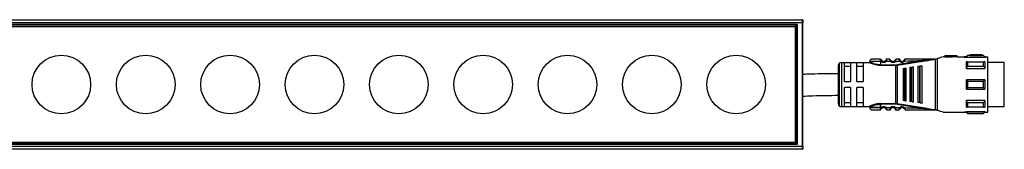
# Model space of a CAD drawing. Header units: millimetres. Extents: x -498 to 2211, y 417 to 918.
# Tile 17 of 24: x 450 to 769, y 876 to 918. Entities that reach past the tile are written whole.
import ezdxf

# ---------------------------------------------------------------- set-up
doc = ezdxf.new("R2010")
doc.units = ezdxf.units.MM

# ---------------------------------------------------------------- blocks, each defined once
blk = doc.blocks.new('Drawing View1')
at = {"color": 7, "linetype": 'Continuous', "lineweight": 25}
for p, q in [((-668.18, 20.97), (331.42, 20.97)), ((331.42, 19.97), (-668.18, 19.97)), ((329.57, 19.17), (-666.33, 19.17)), ((329.77, 19.37), (-663.38, 19.37)), ((329.12, 18.72), (329.57, 19.17)), ((329.57, 19.17), (329.77, 19.37)), ((329.57, 19.17), (329.57, -19.23)), ((329.77, 19.37), (329.77, -19.43)), ((331.42, 20.97), (331.42, 19.97)), ((331.42, 19.97), (331.42, -20.03)), ((331.42, 19.97), (331.62, 19.97)), ((331.62, 20.77), (331.62, 19.97)), ((331.62, -20.03), (331.62, 19.97)), ((-665.88, 18.72), (329.12, 18.72)), ((329.12, 18.72), (329.12, -18.78)), ((389.72, 9.57), (385.72, 9.57)), ((385.72, 9.57), (385.72, 9.56)), ((389.72, 9.37), (389.72, 9.57)), ((343.41, 6.83), (343.41, -6.88)), ((344.12, 7.12), (344.12, -7.18)), ((344.12, 7.12), (353.12, 7.12)), ((347.12, 7.05), (345.12, 7.05)), ((345.12, 0.97), (345.12, 7.05)), ((347.12, 7.05), (347.12, 0.97)), ((349.12, 0.97), (349.12, 7.05)), ((351.12, 7.05), (349.12, 7.05)), ((351.12, 7.05), (351.12, 0.97)), ((356.82, 8.19), (356.81, 8.22)), ((357.14, 7.43), (356.82, 7.42)), ((356.82, 7.42), (356.82, 6.33)), ((358.5, 7.43), (358.31, 7.66)), ((360.11, 7.45), (358.5, 7.43)), ((359.81, 8.23), (358.82, 8.22)), ((360.3, 7.65), (360.31, 7.67)), ((361.55, 7.47), (361.34, 7.69)), ((362.21, 6.19), (371.88, 7.75)), ((363.1, 8.01), (363.11, 7.98)), ((363.27, 7.71), (363.25, 7.7)), ((364.54, 7.99), (364.55, 7.99)), ((374.11, 8.22), (374.26, 8.22)), ((374.57, -8.28), (374.57, 8.23)), ((374.62, 8.23), (375.14, 8.37)), ((375.14, 8.37), (375.14, -8.42)), ((377.39, 8.97), (377.12, 8.97)), ((377.12, 8.97), (377.12, 8.9)), ((377.62, 8.97), (377.39, 8.97)), ((381.62, 9.27), (377.62, 9.27)), ((377.62, 9.27), (377.62, 9.24)), ((380.12, 9.24), (377.62, 9.24)), ((377.62, 8.94), (377.62, 9.24)), ((377.62, 8.94), (380.12, 8.94)), ((381.62, 9.27), (380.12, 9.16)), ((380.12, 9.24), (380.12, 9.16)), ((380.12, 8.86), (380.12, 9.16)), ((381.62, 8.97), (380.12, 8.86)), ((381.62, 8.97), (381.62, 9.27)), ((381.62, 8.97), (383.91, 8.97)), ((384.62, 8.97), (383.91, 8.97)), ((383.91, 8.97), (383.91, 8.82)), ((383.91, 8.82), (390.82, 8.82)), ((385.02, 9.37), (384.62, 8.97)), ((384.62, 8.85), (384.62, 8.97)), ((384.62, 8.85), (390.62, 8.85)), ((385.72, 9.37), (385.02, 9.37)), ((390.22, 9.32), (385.02, 9.32)), ((385.02, 7.33), (390.22, 7.33)), ((388.12, 9.56), (385.72, 9.56)), ((385.72, 9.36), (385.72, 9.56)), ((385.72, 9.36), (388.12, 9.36)), ((388.12, 9.56), (388.12, 9.52)), ((388.12, 9.32), (388.12, 9.52)), ((390.22, 9.37), (389.72, 9.37)), ((390.62, 8.97), (390.22, 9.37)), ((390.22, 9.32), (390.22, 9.37)), ((390.82, 8.97), (390.62, 8.97)), ((390.62, 8.97), (390.62, 8.85)), ((390.62, 7.31), (390.62, 5.19)), ((390.82, 8.97), (390.82, 8.82)), ((390.82, 8.97), (391.62, 8.97)), ((391.62, -9.03), (391.62, 8.97)), ((396.92, 7.1), (391.62, 7.1)), ((396.92, -7.15), (396.92, 7.1)), ((343.12, 6.12), (343.12, -6.18)), ((345.12, 5.89), (347.12, 5.89)), ((349.12, 5.89), (351.12, 5.89)), ((361.79, 6.33), (361.79, 6.15)), ((361.79, -6.2), (361.79, 6.15)), ((362.18, 6.36), (362.21, 6.19)), ((362.21, 6.19), (362.21, -6.24)), ((364.12, 5.16), (364.12, -5.21)), ((364.46, 5.2), (364.66, 5.23)), ((364.46, 5.2), (364.46, -5.25)), ((365.12, -5.34), (365.12, 5.29)), ((366.32, 5.45), (366.32, -5.5)), ((366.75, 5.5), (366.95, 5.53)), ((366.75, 5.5), (366.75, -5.55)), ((367.52, -5.66), (367.52, 5.6)), ((368.92, 5.79), (368.92, -5.84)), ((369.43, 5.86), (369.43, -5.91)), ((369.72, 5.9), (369.63, 5.88)), ((369.63, -5.93), (369.63, 5.88)), ((370.32, -6.03), (370.32, 5.97)), ((384.62, 5.19), (390.62, 5.19)), ((390.22, 5.85), (385.02, 5.85)), ((345.12, 0.97), (347.12, 0.97)), ((349.12, 0.97), (351.12, 0.97)), ((384.62, -1.53), (384.62, 1.47)), ((390.62, 1.47), (384.62, 1.47)), ((385.02, 1.03), (390.22, 1.03)), ((347.12, -1.03), (345.12, -1.03)), ((345.12, -7.1), (345.12, -1.03)), ((347.12, -1.03), (347.12, -7.1)), ((351.12, -1.03), (349.12, -1.03)), ((349.12, -7.1), (349.12, -1.03)), ((351.12, -1.03), (351.12, -7.1)), ((384.62, -1.53), (390.62, -1.53)), ((390.22, -1.08), (385.02, -1.08)), ((347.12, -5.94), (345.12, -5.94)), ((351.12, -5.94), (349.12, -5.94)), ((356.82, -6.2), (361.79, -6.2)), ((356.82, -6.38), (356.82, -7.48)), ((361.79, -6.38), (356.82, -6.38)), ((356.82, -7.48), (356.82, -6.38)), ((361.79, -6.38), (361.79, -6.2)), ((362.18, -6.41), (362.21, -6.24)), ((371.88, -7.8), (362.21, -6.24)), ((364.66, -5.28), (364.46, -5.25)), ((366.95, -5.58), (366.75, -5.55)), ((369.63, -5.93), (369.43, -5.91)), ((369.63, -5.93), (369.72, -5.95)), ((390.62, -5.24), (384.62, -5.24)), ((385.02, -5.9), (390.22, -5.9)), ((390.62, -5.24), (390.62, -7.36)), ((344.12, -7.18), (353.12, -7.18)), ((345.12, -7.1), (347.12, -7.1)), ((349.12, -7.1), (351.12, -7.1)), ((356.81, -8.28), (356.82, -8.25)), ((356.82, -8.26), (356.81, -8.28)), ((356.82, -7.48), (357.14, -7.48)), ((356.82, -8.25), (356.82, -8.26)), ((357.14, -7.48), (357.33, -7.7)), ((358.5, -7.48), (360.11, -7.5)), ((358.82, -8.27), (359.81, -8.28)), ((360.11, -7.5), (360.31, -7.72)), ((361.36, -7.72), (361.34, -7.74)), ((363.05, -7.56), (363.27, -7.76)), ((364.41, -7.79), (364.4, -7.8)), ((374.34, -8.28), (374.11, -8.28)), ((374.34, -8.28), (374.57, -8.28)), ((377.12, -8.95), (377.12, -9.03)), ((377.12, -9.03), (377.39, -9.03)), ((377.39, -9.03), (383.91, -9.03)), ((383.91, -8.87), (390.82, -8.87)), ((383.91, -8.87), (383.91, -9.03)), ((383.91, -9.03), (384.62, -9.03)), ((390.62, -8.9), (384.62, -8.9)), ((384.62, -9.03), (385.02, -9.43)), ((390.22, -7.38), (385.02, -7.38)), ((385.02, -9.37), (390.22, -9.37)), ((385.02, -9.37), (385.02, -9.43)), ((385.02, -9.43), (390.22, -9.43)), ((390.22, -9.43), (390.62, -9.03)), ((390.62, -8.9), (390.62, -9.03)), ((390.62, -9.03), (390.82, -9.03)), ((390.82, -8.87), (390.82, -9.03)), ((390.82, -9.03), (391.62, -9.03)), ((391.62, -7.15), (396.92, -7.15)), ((329.12, -18.78), (-665.88, -18.78)), ((329.12, -18.78), (329.57, -19.23)), ((-668.18, -20.03), (331.42, -20.03)), ((331.42, -21.03), (-668.18, -21.03)), ((329.57, -19.23), (-666.33, -19.23)), ((326.62, -19.43), (-663.38, -19.43)), ((329.77, -19.43), (326.62, -19.43)), ((329.57, -19.23), (329.77, -19.43)), ((331.62, -20.03), (331.42, -20.03)), ((331.42, -20.03), (331.42, -21.03)), ((331.62, -20.03), (331.62, -20.83))]:
    blk.add_line(p, q, dxfattribs=at)
at = {"color": 7, "linetype": 'Continuous', "lineweight": 25, "flags": 128}
for points in [[(356.82, 7.42), (355.62, 7.42), (354.57, 7.42), (353.79, 7.42), (353.37, 7.42), (353.32, 7.42)], [(384.62, 5.19), (384.62, 5.49), (384.62, 5.78), (384.62, 6.07), (384.62, 6.34), (384.62, 6.6), (384.62, 6.85), (384.62, 7.09), (384.62, 7.31)], [(385.02, 7.33), (385.02, 7.16), (385.02, 6.99), (385.02, 6.81), (385.02, 6.63), (385.02, 6.44), (385.02, 6.25), (385.02, 6.05), (385.02, 5.85)], [(390.22, 5.85), (390.22, 6.05), (390.22, 6.25), (390.22, 6.44), (390.22, 6.63), (390.22, 6.81), (390.22, 6.99), (390.22, 7.16), (390.22, 7.33)], [(356.82, 6.33), (359.6, 6.33), (361.79, 6.33)], [(361.79, 6.15), (359, 6.15), (356.82, 6.15)], [(364.66, -5.28), (364.66, -4.11), (364.66, -2.82), (364.66, -1.44), (364.66, -0.03), (364.66, 1.39), (364.66, 2.77), (364.66, 4.06), (364.66, 5.23)], [(366.95, -5.58), (366.95, -4.35), (366.95, -2.98), (366.95, -1.53), (366.95, -0.03), (366.95, 1.48), (366.95, 2.93), (366.95, 4.3), (366.95, 5.53)], [(369.43, 5.86), (369.54, 5.87), (369.63, 5.88)], [(385.02, 1.03), (385.02, 0.77), (385.02, 0.5), (385.02, 0.24), (385.02, -0.03), (385.02, -0.29), (385.02, -0.55), (385.02, -0.82), (385.02, -1.08)], [(390.22, -1.08), (390.22, -0.82), (390.22, -0.55), (390.22, -0.29), (390.22, -0.03), (390.22, 0.24), (390.22, 0.5), (390.22, 0.77), (390.22, 1.03)], [(390.62, 1.47), (390.62, 1.1), (390.62, 0.73), (390.62, 0.35), (390.62, -0.03), (390.62, -0.4), (390.62, -0.78), (390.62, -1.15), (390.62, -1.53)], [(384.62, -7.36), (384.62, -7.14), (384.62, -6.9), (384.62, -6.65), (384.62, -6.39), (384.62, -6.12), (384.62, -5.83), (384.62, -5.54), (384.62, -5.24)], [(385.02, -5.9), (385.02, -6.1), (385.02, -6.3), (385.02, -6.49), (385.02, -6.68), (385.02, -6.86), (385.02, -7.04), (385.02, -7.21), (385.02, -7.38)], [(390.22, -7.38), (390.22, -7.21), (390.22, -7.04), (390.22, -6.86), (390.22, -6.68), (390.22, -6.49), (390.22, -6.3), (390.22, -6.1), (390.22, -5.9)], [(356.82, -7.48), (355.62, -7.48), (354.57, -7.48), (353.79, -7.48), (353.37, -7.48), (353.32, -7.48)], [(353.32, -7.48), (353.37, -7.48), (353.79, -7.48), (354.57, -7.48), (355.62, -7.48), (356.82, -7.48)], [(384.62, -9.03), (384.62, -9.02), (384.62, -8.99), (384.62, -8.95), (384.62, -8.9)], [(390.22, -9.43), (390.22, -9.42), (390.22, -9.41), (390.22, -9.39), (390.22, -9.37)]]:
    blk.add_lwpolyline(points, dxfattribs=at)
at = {"color": 7, "linetype": 'Continuous', "lineweight": 25}
for centre in [(91.32, -0.03), (118.66, -0.03), (145.99, -0.03), (173.33, -0.03), (200.67, -0.03), (228.01, -0.03), (255.34, -0.03), (282.68, -0.03), (310.02, -0.03)]:
    blk.add_circle(centre, 9.5, dxfattribs=at)
for centre, radius, start, end in [((331.42, 20.77), 0.2, 0, 90), ((344.12, 6.12), 1, 135, 180), ((344.12, 6.12), 1, 90, 135), ((354.12, 7.42), 0.8, 89.9996, 179.9996), ((357.82, 8.22), 1.05, 229.6056, 310.9276), ((357.82, 8.22), 0.75, 229.5943, 310.9271), ((360.82, 8.22), 1.05, 227.6547, 314.3613), ((360.82, 8.22), 0.75, 227.6552, 314.363), ((363.82, 8.22), 1.05, 222.8628, 320.6918), ((363.82, 8.22), 0.75, 222.8664, 320.7053), ((528.11, 9.37), 143.1, 179.9966, 180.0205), ((361.78, 8.75), 2.43, 270.0069, 279.4584), ((344.12, -6.18), 1, 180, 225), ((361.78, -8.8), 2.43, 80.5507, 89.9914), ((344.12, -6.18), 1, 225, 270), ((354.12, -7.48), 0.8, 180.0004, 270.0004), ((357.82, -8.28), 1.05, 49.0728, 130.4057), ((357.82, -8.28), 0.75, 49.073, 130.406), ((360.82, -8.28), 1.05, 45.6394, 132.3452), ((360.82, -8.28), 0.75, 45.6377, 132.3451), ((363.82, -8.28), 1.05, 39.3085, 137.1337), ((363.82, -8.28), 0.75, 39.2951, 137.1337), ((331.42, -20.83), 0.2, 270, 0)]:
    blk.add_arc(centre, radius, start, end, dxfattribs=at)
for points, knots in [([(388.12, 9.52), (388.42, 9.54), (388.95, 9.57), (389.48, 9.57), (389.72, 9.57)], [0, 0, 0, 0, 0.559988, 1, 1, 1, 1]), ([(353.32, 7.33), (353.31, 7.3), (353.31, 7.26), (353.28, 7.21), (353.26, 7.18), (353.22, 7.15), (353.18, 7.13), (353.14, 7.13), (353.11, 7.12)], [0, 0, 0, 0, 0.239884, 0.369299, 0.501423, 0.633336, 0.76215, 1, 1, 1, 1]), ([(355.84, 6.23), (355.75, 6.25), (355.4, 6.29), (354.84, 6.44), (354.23, 6.64), (353.73, 6.84), (353.37, 7), (353.15, 7.11), (353.13, 7.12), (353.12, 7.12)], [0, 0, 0, 0, 0.061712, 0.224517, 0.390466, 0.551912, 0.714132, 0.865423, 1, 1, 1, 1]), ([(356.82, 6.33), (356.59, 6.33), (356.13, 6.35), (355.38, 6.49), (354.79, 6.67), (354.11, 6.93), (353.64, 7.16), (353.36, 7.3), (353.33, 7.32), (353.32, 7.32)], [0, 0, 0, 0, 0.119652, 0.249058, 0.420348, 0.499129, 0.748943, 0.878056, 1, 1, 1, 1]), ([(356.81, 8.22), (356.46, 8.22), (355.75, 8.22), (354.86, 8.22), (354.24, 8.22), (354.16, 8.22), (354.12, 8.22)], [0, 0, 0, 0, 0.249999, 0.499999, 0.749999, 1, 1, 1, 1]), ([(356.81, 8.22), (356.84, 8.22), (356.9, 8.22), (356.94, 8.19), (356.96, 8.18)], [0, 0, 0, 0, 0.606991, 1, 1, 1, 1]), ([(356.82, 8.19), (356.82, 8.16), (356.84, 8.1), (356.89, 7.91), (356.98, 7.67), (357.08, 7.51), (357.14, 7.43)], [0, 0, 0, 0, 0.2399615, 0.482804, 0.7352651, 1, 1, 1, 1]), ([(357.14, 7.43), (357.16, 7.46), (357.21, 7.52), (357.28, 7.59), (357.32, 7.64), (357.33, 7.65), (357.33, 7.65)], [0, 0, 0, 0, 0.25, 0.5, 0.75, 1, 1, 1, 1]), ([(357.33, 7.65), (357.31, 7.67), (357.28, 7.7), (357.23, 7.76), (357.19, 7.82), (357.16, 7.86), (357.15, 7.88), (357.15, 7.88)], [0, 0, 0, 0, 0.21472, 0.437653, 0.684916, 0.935195, 1, 1, 1, 1]), ([(358.48, 7.88), (358.48, 7.88), (358.48, 7.87), (358.45, 7.82), (358.41, 7.77), (358.37, 7.71), (358.33, 7.68), (358.31, 7.66)], [0, 0, 0, 0, 0.052646, 0.297014, 0.530096, 0.761235, 1, 1, 1, 1]), ([(358.82, 8.22), (358.82, 8.22), (358.82, 8.21), (358.8, 8.15), (358.78, 8.05), (358.73, 7.9), (358.66, 7.69), (358.55, 7.51), (358.5, 7.43)], [0, 0, 0, 0, 0.145861, 0.284683, 0.416939, 0.543177, 0.7791, 1, 1, 1, 1]), ([(358.82, 8.22), (358.79, 8.22), (358.74, 8.22), (358.69, 8.19), (358.67, 8.18)], [0, 0, 0, 0, 0.608621, 1, 1, 1, 1]), ([(359.86, 8.01), (359.85, 8.07), (359.82, 8.16), (359.81, 8.22), (359.81, 8.22), (359.81, 8.23)], [0, 0, 0, 0, 0.451321, 0.721662, 1, 1, 1, 1]), ([(359.81, 8.23), (359.81, 8.22), (359.81, 8.22), (359.83, 8.15), (359.84, 8.08), (359.86, 8.03), (359.87, 8.01)], [0, 0, 0, 0, 0.2994, 0.587029, 0.863883, 1, 1, 1, 1]), ([(360.3, 7.65), (360.25, 7.68), (360.18, 7.73), (360.07, 7.81), (359.99, 7.88), (359.92, 7.95), (359.88, 7.99), (359.86, 8.01)], [0, 0, 0, 0, 0.300878, 0.470039, 0.652797, 0.847683, 1, 1, 1, 1]), ([(360.11, 7.45), (360.06, 7.54), (359.97, 7.68), (359.9, 7.86), (359.87, 7.97), (359.86, 8), (359.86, 8.01)], [0, 0, 0, 0, 0.46842, 0.704336, 0.943532, 1, 1, 1, 1]), ([(360.3, 7.65), (360.25, 7.68), (360.18, 7.73), (360.07, 7.81), (359.99, 7.88), (359.92, 7.95), (359.88, 7.99), (359.87, 8.01)], [0, 0, 0, 0, 0.304954, 0.476426, 0.661712, 0.859327, 1, 1, 1, 1]), ([(360.11, 7.45), (360.14, 7.48), (360.19, 7.54), (360.25, 7.61), (360.29, 7.65), (360.3, 7.65), (360.3, 7.65)], [0, 0, 0, 0, 0.330327, 0.660655, 0.990982, 1, 1, 1, 1]), ([(361.77, 8.02), (361.76, 8), (361.72, 7.96), (361.65, 7.89), (361.57, 7.82), (361.47, 7.74), (361.4, 7.7), (361.35, 7.67)], [0, 0, 0, 0, 0.151422, 0.346555, 0.529528, 0.69879, 1, 1, 1, 1]), ([(361.77, 8.02), (361.77, 8.01), (361.76, 7.98), (361.73, 7.88), (361.67, 7.7), (361.6, 7.57), (361.55, 7.47)], [0, 0, 0, 0, 0.0510284, 0.29324, 0.5333, 1, 1, 1, 1]), ([(361.55, 7.47), (361.83, 7.48), (362.33, 7.49), (362.83, 7.5), (363.05, 7.51)], [0, 0, 0, 0, 0.560006, 1, 1, 1, 1]), ([(361.82, 8.22), (361.82, 8.22), (361.82, 8.21), (361.81, 8.16), (361.79, 8.07), (361.77, 8.02)], [0, 0, 0, 0, 0.285763, 0.563157, 1, 1, 1, 1]), ([(362.81, 8.22), (362.63, 8.22), (362.3, 8.22), (361.97, 8.22), (361.82, 8.22)], [0, 0, 0, 0, 0.559996, 1, 1, 1, 1]), ([(371.85, 7.93), (370.04, 7.64), (366.82, 7.12), (363.6, 6.59), (362.18, 6.36)], [0, 0, 0, 0, 0.560137, 1, 1, 1, 1]), ([(363.05, 7.51), (363, 7.6), (362.94, 7.73), (362.89, 7.9), (362.84, 8.04), (362.82, 8.16), (362.81, 8.22), (362.81, 8.22), (362.81, 8.22)], [0, 0, 0, 0, 0.247334, 0.375347, 0.504126, 0.744161, 0.871848, 1, 1, 1, 1]), ([(362.96, 8.14), (362.94, 8.15), (362.91, 8.16), (362.86, 8.17), (362.83, 8.17), (362.82, 8.17)], [0, 0, 0, 0, 0.424052, 0.839119, 1, 1, 1, 1]), ([(363.05, 8.11), (363.03, 8.12), (363.01, 8.15), (362.96, 8.15), (362.91, 8.11), (362.89, 8.04), (362.88, 8.01)], [0, 0, 0, 0, 0.22392, 0.467886, 0.727976, 1, 1, 1, 1]), ([(363.04, 8.11), (363.05, 8.11), (363.08, 8.08), (363.09, 8.04), (363.1, 8.01)], [0, 0, 0, 0, 0.156082, 1, 1, 1, 1]), ([(363.25, 7.7), (363.25, 7.7), (363.25, 7.69), (363.2, 7.66), (363.13, 7.59), (363.08, 7.54), (363.05, 7.51)], [0, 0, 0, 0, 0.015986, 0.343991, 0.671995, 1, 1, 1, 1]), ([(363.08, 7.83), (363.07, 7.86), (363.07, 7.93), (363.08, 7.98), (363.09, 7.99), (363.09, 7.99)], [0, 0, 0, 0, 0.372925, 0.726855, 1, 1, 1, 1]), ([(363.25, 7.7), (363.24, 7.72), (363.2, 7.76), (363.15, 7.84), (363.11, 7.91), (363.09, 7.96), (363.08, 7.98)], [0, 0, 0, 0, 0.2376446, 0.4819358, 0.7355947, 1, 1, 1, 1]), ([(364.54, 8.01), (364.53, 8.01), (364.53, 8), (364.51, 7.93), (364.46, 7.84), (364.42, 7.78), (364.4, 7.75)], [0, 0, 0, 0, 0.306116, 0.590246, 0.796606, 1, 1, 1, 1]), ([(364.63, 7.56), (364.6, 7.58), (364.54, 7.63), (364.46, 7.7), (364.41, 7.74), (364.4, 7.75), (364.4, 7.75)], [0, 0, 0, 0, 0.25, 0.5, 0.75, 1, 1, 1, 1]), ([(364.56, 7.99), (364.55, 7.97), (364.53, 7.93), (364.5, 7.86), (364.46, 7.8), (364.43, 7.75), (364.41, 7.73)], [0, 0, 0, 0, 0.264087, 0.517648, 0.762071, 1, 1, 1, 1]), ([(364.54, 8.01), (364.55, 8.04), (364.56, 8.08), (364.59, 8.11), (364.59, 8.11)], [0, 0, 0, 0, 0.835339, 1, 1, 1, 1]), ([(364.54, 8), (364.55, 8), (364.56, 7.99), (364.57, 7.94), (364.57, 7.89), (364.57, 7.86)], [0, 0, 0, 0, 0.220453, 0.599391, 1, 1, 1, 1]), ([(364.75, 8.03), (364.74, 8.06), (364.72, 8.12), (364.68, 8.15), (364.63, 8.15), (364.6, 8.12), (364.59, 8.11)], [0, 0, 0, 0, 0.273158, 0.534082, 0.777822, 1, 1, 1, 1]), ([(364.63, 7.56), (364.66, 7.64), (364.71, 7.77), (364.76, 7.93), (364.78, 8.05), (364.81, 8.14), (364.82, 8.21), (364.82, 8.22), (364.82, 8.22)], [0, 0, 0, 0, 0.2548084, 0.3825468, 0.5087663, 0.6919106, 0.8306334, 1, 1, 1, 1]), ([(364.63, 7.56), (365.98, 7.61), (368.39, 7.71), (370.79, 7.86), (371.85, 7.93)], [0, 0, 0, 0, 0.560034, 1, 1, 1, 1]), ([(364.81, 8.17), (364.8, 8.17), (364.78, 8.17), (364.73, 8.17), (364.69, 8.15), (364.67, 8.15)], [0, 0, 0, 0, 0.143976, 0.567382, 1, 1, 1, 1]), ([(374.11, 8.22), (372.38, 8.22), (369.28, 8.22), (366.19, 8.22), (364.82, 8.22)], [0, 0, 0, 0, 0.559906, 1, 1, 1, 1]), ([(374.28, 8.21), (373.88, 8.16), (373.07, 8.07), (372.26, 7.97), (371.85, 7.93)], [0, 0, 0, 0, 0.49694, 1, 1, 1, 1]), ([(371.85, 7.93), (371.85, 7.92), (371.85, 7.91), (371.86, 7.88), (371.86, 7.85), (371.87, 7.81), (371.87, 7.77), (371.87, 7.75), (371.88, 7.75)], [0, 0, 0, 0, 0.049755, 0.133456, 0.408467, 0.532389, 0.771005, 1, 1, 1, 1]), ([(371.88, 7.75), (372.37, 7.82), (373.1, 7.94), (373.86, 8.08), (374.18, 8.15), (374.28, 8.18), (374.33, 8.2), (374.34, 8.21), (374.34, 8.22), (374.34, 8.22), (374.34, 8.22), (374.34, 8.22)], [0, 0, 0, 0, 0.5806363, 0.8658055, 0.9061991, 0.9694413, 0.9816748, 0.9866619, 0.9911675, 0.9954991, 1, 1, 1, 1]), ([(374.32, 8.22), (374.32, 8.22), (374.31, 8.22), (374.31, 8.22), (374.29, 8.22), (374.27, 8.22), (374.26, 8.22)], [0, 0, 0, 0, 0.068493, 0.149045, 0.357724, 1, 1, 1, 1]), ([(374.34, 8.22), (374.33, 8.22), (374.31, 8.22), (374.29, 8.22), (374.27, 8.22), (374.26, 8.22), (374.26, 8.22), (374.26, 8.22), (374.26, 8.22), (374.26, 8.22), (374.26, 8.22)], [0, 0, 0, 0, 0.219058, 0.584738, 0.867155, 0.887733, 0.906757, 0.926, 0.947181, 1, 1, 1, 1]), ([(374.28, 8.21), (374.29, 8.21), (374.3, 8.21), (374.31, 8.21), (374.31, 8.21), (374.32, 8.21), (374.32, 8.22), (374.32, 8.22), (374.32, 8.22), (374.32, 8.22)], [0, 0, 0, 0, 0.571754, 0.690168, 0.803366, 0.861897, 0.911571, 0.955977, 1, 1, 1, 1]), ([(374.34, 8.22), (374.38, 8.22), (374.45, 8.22), (374.52, 8.22), (374.55, 8.22)], [0, 0, 0, 0, 0.559552, 1, 1, 1, 1]), ([(374.57, 8.23), (374.57, 8.23), (374.56, 8.22), (374.55, 8.22), (374.55, 8.22)], [0, 0, 0, 0, 0.5557215, 1, 1, 1, 1]), ([(374.57, 8.23), (374.58, 8.23), (374.6, 8.23), (374.61, 8.23), (374.62, 8.23)], [0, 0, 0, 0, 0.500602, 1, 1, 1, 1]), ([(377.12, 8.9), (376.86, 8.83), (376.33, 8.69), (375.54, 8.48), (375.14, 8.37)], [0, 0, 0, 0, 0.496428, 1, 1, 1, 1]), ([(384.62, 8.85), (384.69, 8.94), (384.82, 9.09), (384.96, 9.25), (385.02, 9.32)], [0, 0, 0, 0, 0.553792, 1, 1, 1, 1]), ([(385.02, 7.33), (384.94, 7.32), (384.8, 7.32), (384.67, 7.31), (384.62, 7.31)], [0, 0, 0, 0, 0.566189, 1, 1, 1, 1]), ([(388.12, 9.32), (388.42, 9.34), (388.95, 9.37), (389.48, 9.37), (389.72, 9.37)], [0, 0, 0, 0, 0.559988, 1, 1, 1, 1]), ([(390.22, 9.32), (390.29, 9.23), (390.43, 9.07), (390.56, 8.92), (390.62, 8.85)], [0, 0, 0, 0, 0.566189, 1, 1, 1, 1]), ([(390.62, 7.31), (390.54, 7.31), (390.41, 7.32), (390.28, 7.32), (390.22, 7.33)], [0, 0, 0, 0, 0.553792, 1, 1, 1, 1]), ([(343.12, 3.47), (341.31, 3.46), (338.02, 3.44), (334.17, 3.33), (332.13, 3.24), (331.57, 3.22)], [0, 0, 0, 0, 0.469926, 0.854366, 1, 1, 1, 1]), ([(356.82, 6.15), (356.62, 6.15), (356.29, 6.16), (355.97, 6.21), (355.84, 6.23)], [0, 0, 0, 0, 0.586821, 1, 1, 1, 1]), ([(361.79, 6.15), (361.83, 6.15), (361.9, 6.15), (361.97, 6.16), (362, 6.16)], [0, 0, 0, 0, 0.559726, 1, 1, 1, 1]), ([(362.21, 6.19), (362.17, 6.18), (362.1, 6.17), (362.03, 6.16), (362, 6.16)], [0, 0, 0, 0, 0.5599328, 1, 1, 1, 1]), ([(364.12, 5.16), (364.12, 5.16), (364.13, 5.16), (364.22, 5.17), (364.31, 5.18), (364.4, 5.19), (364.44, 5.2), (364.46, 5.2)], [0, 0, 0, 0, 0.3239212, 0.5873998, 0.803788, 0.9012293, 1, 1, 1, 1]), ([(364.72, 5.23), (364.71, 5.23), (364.69, 5.23), (364.67, 5.23), (364.66, 5.23)], [0, 0, 0, 0, 0.559946, 1, 1, 1, 1]), ([(364.72, 5.23), (364.76, 5.24), (364.86, 5.25), (364.99, 5.27), (365.1, 5.28), (365.11, 5.29), (365.12, 5.29)], [0, 0, 0, 0, 0.1849, 0.408712, 0.685985, 1, 1, 1, 1]), ([(366.75, 5.5), (366.72, 5.5), (366.67, 5.49), (366.56, 5.48), (366.44, 5.46), (366.34, 5.45), (366.32, 5.45), (366.32, 5.45)], [0, 0, 0, 0, 0.0973422, 0.1964691, 0.4058392, 0.6696995, 1, 1, 1, 1]), ([(367.02, 5.54), (367, 5.54), (366.98, 5.53), (366.96, 5.53), (366.95, 5.53)], [0, 0, 0, 0, 0.559949, 1, 1, 1, 1]), ([(367.52, 5.6), (367.51, 5.6), (367.49, 5.6), (367.37, 5.59), (367.23, 5.57), (367.11, 5.55), (367.05, 5.54), (367.02, 5.54)], [0, 0, 0, 0, 0.30579, 0.570569, 0.801387, 0.904132, 1, 1, 1, 1]), ([(369.43, 5.86), (369.4, 5.85), (369.34, 5.85), (369.21, 5.83), (369.07, 5.81), (368.94, 5.79), (368.93, 5.79), (368.92, 5.79)], [0, 0, 0, 0, 0.095969, 0.193666, 0.400239, 0.664134, 1, 1, 1, 1]), ([(370.32, 5.97), (370.31, 5.97), (370.28, 5.97), (370.13, 5.95), (369.96, 5.93), (369.82, 5.91), (369.75, 5.9), (369.72, 5.9)], [0, 0, 0, 0, 0.325938, 0.603471, 0.815327, 0.910521, 1, 1, 1, 1]), ([(384.62, 5.19), (384.69, 5.31), (384.82, 5.54), (384.96, 5.75), (385.02, 5.85)], [0, 0, 0, 0, 0.553742, 1, 1, 1, 1]), ([(390.22, 5.85), (390.29, 5.73), (390.43, 5.51), (390.56, 5.29), (390.62, 5.19)], [0, 0, 0, 0, 0.566235, 1, 1, 1, 1]), ([(385.02, 1.03), (384.94, 1.12), (384.8, 1.26), (384.67, 1.41), (384.62, 1.47)], [0, 0, 0, 0, 0.566189, 1, 1, 1, 1]), ([(390.62, 1.47), (390.54, 1.39), (390.41, 1.24), (390.28, 1.1), (390.22, 1.03)], [0, 0, 0, 0, 0.553792, 1, 1, 1, 1]), ([(384.62, -1.53), (384.69, -1.44), (384.82, -1.29), (384.96, -1.15), (385.02, -1.08)], [0, 0, 0, 0, 0.5537924, 1, 1, 1, 1]), ([(390.22, -1.08), (390.29, -1.17), (390.43, -1.31), (390.56, -1.46), (390.62, -1.53)], [0, 0, 0, 0, 0.566189, 1, 1, 1, 1]), ([(331.52, -3.81), (332.61, -3.75), (336.48, -3.57), (340.35, -3.54), (343.12, -3.53)], [0, 0, 0, 0, 0.2837593, 1, 1, 1, 1]), ([(356.82, -6.2), (356.41, -6.23), (355.71, -6.27), (354.66, -6.53), (353.81, -6.85), (353.22, -7.12), (353.15, -7.16), (353.12, -7.18)], [0, 0, 0, 0, 0.208658, 0.361333, 0.608024, 0.810846, 1, 1, 1, 1]), ([(356.82, -6.38), (356.59, -6.38), (356.13, -6.4), (355.38, -6.54), (354.79, -6.72), (354.11, -6.98), (353.63, -7.21), (353.37, -7.34), (353.29, -7.39), (353.32, -7.38), (353.32, -7.38)], [0, 0, 0, 0, 0.119643, 0.249053, 0.420317, 0.499119, 0.748929, 0.878027, 0.999989, 1, 1, 1, 1]), ([(355.89, -6.46), (355.98, -6.44), (356.27, -6.39), (356.59, -6.38), (356.82, -6.38)], [0, 0, 0, 0, 0.294986, 1, 1, 1, 1]), ([(362, -6.21), (361.96, -6.21), (361.89, -6.2), (361.82, -6.2), (361.79, -6.2)], [0, 0, 0, 0, 0.560115, 1, 1, 1, 1]), ([(362, -6.21), (362.04, -6.22), (362.11, -6.22), (362.18, -6.23), (362.21, -6.24)], [0, 0, 0, 0, 0.560253, 1, 1, 1, 1]), ([(364.46, -5.25), (364.44, -5.25), (364.4, -5.24), (364.31, -5.23), (364.22, -5.22), (364.13, -5.21), (364.12, -5.21), (364.12, -5.21)], [0, 0, 0, 0, 0.096571, 0.197429, 0.41274, 0.676188, 1, 1, 1, 1]), ([(364.66, -5.28), (364.67, -5.28), (364.69, -5.28), (364.71, -5.28), (364.72, -5.29)], [0, 0, 0, 0, 0.5535053, 1, 1, 1, 1]), ([(364.72, -5.29), (364.74, -5.29), (364.79, -5.29), (364.88, -5.31), (365, -5.32), (365.1, -5.34), (365.11, -5.34), (365.12, -5.34)], [0, 0, 0, 0, 0.092113, 0.190371, 0.409273, 0.68628, 1, 1, 1, 1]), ([(366.75, -5.55), (366.72, -5.55), (366.67, -5.54), (366.57, -5.53), (366.44, -5.51), (366.34, -5.5), (366.32, -5.5), (366.32, -5.5)], [0, 0, 0, 0, 0.095358, 0.192264, 0.405805, 0.669689, 1, 1, 1, 1]), ([(366.95, -5.58), (366.96, -5.58), (366.98, -5.58), (367.01, -5.59), (367.02, -5.59)], [0, 0, 0, 0, 0.553052, 1, 1, 1, 1]), ([(367.02, -5.59), (367.05, -5.59), (367.1, -5.6), (367.22, -5.62), (367.36, -5.63), (367.49, -5.65), (367.51, -5.65), (367.52, -5.66)], [0, 0, 0, 0, 0.090894, 0.187707, 0.403221, 0.680517, 1, 1, 1, 1]), ([(369.43, -5.91), (369.4, -5.9), (369.34, -5.9), (369.22, -5.88), (369.07, -5.86), (368.94, -5.84), (368.93, -5.84), (368.92, -5.84)], [0, 0, 0, 0, 0.09377, 0.189049, 0.400199, 0.66412, 1, 1, 1, 1]), ([(369.72, -5.95), (369.75, -5.95), (369.82, -5.96), (369.96, -5.98), (370.13, -6), (370.28, -6.02), (370.31, -6.02), (370.32, -6.03)], [0, 0, 0, 0, 0.089482, 0.184693, 0.396628, 0.674165, 1, 1, 1, 1]), ([(385.02, -5.9), (384.94, -5.78), (384.8, -5.56), (384.67, -5.34), (384.62, -5.24)], [0, 0, 0, 0, 0.566235, 1, 1, 1, 1]), ([(390.62, -5.24), (390.54, -5.36), (390.41, -5.59), (390.28, -5.81), (390.22, -5.9)], [0, 0, 0, 0, 0.553742, 1, 1, 1, 1]), ([(353.11, -7.18), (353.14, -7.18), (353.18, -7.18), (353.22, -7.2), (353.26, -7.23), (353.28, -7.26), (353.31, -7.31), (353.31, -7.35), (353.32, -7.38)], [0, 0, 0, 0, 0.237753, 0.366554, 0.498476, 0.630623, 0.760069, 1, 1, 1, 1]), ([(353.32, -7.38), (353.33, -7.37), (353.36, -7.35), (353.64, -7.21), (354.11, -6.98), (354.62, -6.79), (354.98, -6.66), (355.38, -6.54), (355.75, -6.48), (355.89, -6.46)], [0, 0, 0, 0, 0.146821, 0.302261, 0.603029, 0.697877, 0.754032, 0.904463, 1, 1, 1, 1]), ([(354.12, -8.28), (354.16, -8.28), (354.24, -8.28), (354.86, -8.28), (355.75, -8.28), (356.46, -8.28), (356.81, -8.28)], [0, 0, 0, 0, 0.25, 0.499999, 0.75, 1, 1, 1, 1]), ([(356.82, -8.25), (356.82, -8.22), (356.82, -8.16), (356.82, -7.97), (356.82, -7.74), (356.82, -7.56), (356.82, -7.48)], [0, 0, 0, 0, 0.25, 0.5, 0.75, 1, 1, 1, 1]), ([(356.82, -8.25), (356.82, -8.22), (356.83, -8.17), (356.86, -8.07), (356.87, -8.04)], [0, 0, 0, 0, 0.682589, 1, 1, 1, 1]), ([(356.87, -8.04), (356.88, -8.01), (356.9, -7.92), (356.98, -7.72), (357.08, -7.56), (357.14, -7.48)], [0, 0, 0, 0, 0.194015, 0.577884, 1, 1, 1, 1]), ([(356.87, -8.05), (356.89, -8.03), (356.92, -7.99), (356.99, -7.92), (357.08, -7.84), (357.19, -7.76), (357.27, -7.71), (357.32, -7.68)], [0, 0, 0, 0, 0.139128, 0.337412, 0.523046, 0.694646, 1, 1, 1, 1]), ([(358.31, -7.71), (358.33, -7.72), (358.36, -7.76), (358.41, -7.81), (358.45, -7.87), (358.47, -7.91), (358.48, -7.93), (358.49, -7.94)], [0, 0, 0, 0, 0.214698, 0.437537, 0.685118, 0.935394, 1, 1, 1, 1]), ([(358.5, -7.48), (358.55, -7.57), (358.66, -7.74), (358.74, -7.96), (358.78, -8.11), (358.81, -8.2), (358.82, -8.26), (358.82, -8.27), (358.82, -8.27)], [0, 0, 0, 0, 0.2260868, 0.4636396, 0.5893816, 0.7203085, 0.8570091, 1, 1, 1, 1]), ([(358.82, -8.28), (358.79, -8.27), (358.74, -8.27), (358.69, -8.24), (358.67, -8.23)], [0, 0, 0, 0, 0.607463, 1, 1, 1, 1]), ([(359.81, -8.28), (359.81, -8.27), (359.81, -8.27), (359.82, -8.21), (359.85, -8.12), (359.89, -7.98), (359.97, -7.76), (360.06, -7.58), (360.11, -7.5)], [0, 0, 0, 0, 0.140245, 0.275117, 0.40509, 0.530691, 0.770081, 1, 1, 1, 1]), ([(359.82, -8.21), (359.83, -8.21), (359.86, -8.21), (359.91, -8.21), (359.94, -8.19), (359.96, -8.19)], [0, 0, 0, 0, 0.159829, 0.575476, 1, 1, 1, 1]), ([(359.87, -8.06), (359.88, -8.04), (359.92, -8), (359.99, -7.93), (360.07, -7.86), (360.18, -7.78), (360.25, -7.73), (360.3, -7.7)], [0, 0, 0, 0, 0.140571, 0.33799, 0.523319, 0.694819, 1, 1, 1, 1]), ([(359.89, -8.04), (359.9, -8.07), (359.92, -8.14), (359.96, -8.19), (360.01, -8.2), (360.04, -8.17), (360.05, -8.16)], [0, 0, 0, 0, 0.271842, 0.531639, 0.775466, 1, 1, 1, 1]), ([(360.09, -8.01), (360.1, -7.98), (360.12, -7.94), (360.17, -7.85), (360.23, -7.77), (360.28, -7.73), (360.3, -7.7)], [0, 0, 0, 0, 0.264475, 0.518082, 0.762194, 1, 1, 1, 1]), ([(360.1, -8.03), (360.1, -8.03), (360.1, -8.04), (360.09, -8.01), (360.08, -7.95), (360.09, -7.88), (360.1, -7.84)], [0, 0, 0, 0, 0.027047, 0.332243, 0.658218, 1, 1, 1, 1]), ([(361.35, -7.72), (361.4, -7.75), (361.47, -7.79), (361.57, -7.87), (361.65, -7.94), (361.72, -8.01), (361.75, -8.05), (361.77, -8.07)], [0, 0, 0, 0, 0.305461, 0.477132, 0.662735, 0.861332, 1, 1, 1, 1]), ([(361.35, -7.72), (361.37, -7.74), (361.42, -7.79), (361.47, -7.87), (361.52, -7.95), (361.54, -7.99), (361.55, -8.02)], [0, 0, 0, 0, 0.237478, 0.481601, 0.735168, 1, 1, 1, 1]), ([(361.55, -7.52), (361.52, -7.55), (361.47, -7.61), (361.4, -7.68), (361.36, -7.72), (361.36, -7.72), (361.36, -7.72)], [0, 0, 0, 0, 0.327718, 0.655436, 0.983154, 1, 1, 1, 1]), ([(361.54, -7.86), (361.55, -7.89), (361.55, -7.96), (361.54, -8.02), (361.54, -8.03), (361.53, -8.04)], [0, 0, 0, 0, 0.357894, 0.697725, 1, 1, 1, 1]), ([(363.05, -7.56), (362.77, -7.55), (362.27, -7.54), (361.77, -7.53), (361.55, -7.52)], [0, 0, 0, 0, 0.559997, 1, 1, 1, 1]), ([(361.55, -7.52), (361.6, -7.61), (361.67, -7.75), (361.73, -7.93), (361.78, -8.09), (361.8, -8.2), (361.82, -8.27), (361.82, -8.27), (361.82, -8.28)], [0, 0, 0, 0, 0.2485186, 0.3791713, 0.5127483, 0.7470391, 0.8728765, 1, 1, 1, 1]), ([(361.58, -8.15), (361.6, -8.17), (361.62, -8.2), (361.67, -8.19), (361.72, -8.15), (361.73, -8.08), (361.74, -8.04)], [0, 0, 0, 0, 0.223232, 0.466803, 0.727337, 1, 1, 1, 1]), ([(361.67, -8.19), (361.69, -8.19), (361.73, -8.21), (361.77, -8.22), (361.8, -8.21), (361.81, -8.21)], [0, 0, 0, 0, 0.434993, 0.861085, 1, 1, 1, 1]), ([(361.82, -8.28), (362.01, -8.28), (362.34, -8.28), (362.67, -8.28), (362.81, -8.28)], [0, 0, 0, 0, 0.560004, 1, 1, 1, 1]), ([(362.18, -6.41), (363.99, -6.71), (367.21, -7.24), (370.43, -7.75), (371.85, -7.98)], [0, 0, 0, 0, 0.559894, 1, 1, 1, 1]), ([(362.81, -8.28), (362.81, -8.27), (362.81, -8.27), (362.82, -8.22), (362.83, -8.17), (362.84, -8.11), (362.85, -8.1)], [0, 0, 0, 0, 0.295153, 0.552432, 0.831867, 1, 1, 1, 1]), ([(362.85, -8.1), (362.85, -8.08), (362.86, -8.04), (362.88, -7.95), (362.94, -7.78), (363, -7.65), (363.05, -7.56)], [0, 0, 0, 0, 0.087979, 0.316247, 0.546568, 1, 1, 1, 1]), ([(362.85, -8.1), (362.86, -8.08), (362.9, -8.04), (362.97, -7.97), (363.05, -7.9), (363.12, -7.84), (363.19, -7.79), (363.23, -7.76), (363.26, -7.75)], [0, 0, 0, 0, 0.177835, 0.365687, 0.542516, 0.706669, 0.858468, 1, 1, 1, 1]), ([(362.85, -8.1), (362.87, -8.08), (362.91, -8.04), (362.97, -7.97), (363.05, -7.9), (363.12, -7.84), (363.19, -7.79), (363.24, -7.76), (363.26, -7.75)], [0, 0, 0, 0, 0.1729593, 0.3622085, 0.5398793, 0.7047737, 0.8576476, 1, 1, 1, 1]), ([(364.63, -7.61), (364.6, -7.63), (364.54, -7.69), (364.46, -7.75), (364.42, -7.78), (364.41, -7.79), (364.41, -7.79)], [0, 0, 0, 0, 0.33003, 0.660059, 0.990089, 1, 1, 1, 1]), ([(364.41, -7.78), (364.43, -7.8), (364.47, -7.82), (364.53, -7.87), (364.6, -7.93), (364.67, -7.99), (364.73, -8.05), (364.77, -8.09), (364.79, -8.11)], [0, 0, 0, 0, 0.143636, 0.29783, 0.464108, 0.643351, 0.83441, 1, 1, 1, 1]), ([(364.41, -7.78), (364.43, -7.8), (364.47, -7.82), (364.53, -7.87), (364.6, -7.93), (364.67, -7.99), (364.73, -8.05), (364.77, -8.09), (364.79, -8.11)], [0, 0, 0, 0, 0.143628, 0.297814, 0.464088, 0.643338, 0.834414, 1, 1, 1, 1]), ([(371.85, -7.98), (370.5, -7.89), (368.1, -7.74), (365.69, -7.65), (364.63, -7.61)], [0, 0, 0, 0, 0.5599108, 1, 1, 1, 1]), ([(364.63, -7.61), (364.66, -7.69), (364.71, -7.82), (364.76, -7.98), (364.79, -8.11), (364.81, -8.21), (364.82, -8.27), (364.82, -8.27), (364.82, -8.28)], [0, 0, 0, 0, 0.256338, 0.384466, 0.510023, 0.738427, 0.867035, 1, 1, 1, 1]), ([(364.82, -8.28), (364.82, -8.27), (364.82, -8.27), (364.81, -8.22), (364.8, -8.14), (364.79, -8.1)], [0, 0, 0, 0, 0.294039, 0.578495, 1, 1, 1, 1]), ([(364.82, -8.28), (366.56, -8.28), (369.65, -8.28), (372.75, -8.28), (374.11, -8.28)], [0, 0, 0, 0, 0.560093, 1, 1, 1, 1]), ([(371.85, -7.98), (371.85, -7.96), (371.86, -7.92), (371.87, -7.87), (371.87, -7.82), (371.87, -7.81), (371.88, -7.8)], [0, 0, 0, 0, 0.2448547, 0.4999978, 0.7551421, 1, 1, 1, 1]), ([(374.11, -8.28), (374.17, -8.27), (374.24, -8.27), (374.33, -8.26), (374.34, -8.26), (374.34, -8.26), (374.34, -8.26), (374.34, -8.26), (374.34, -8.26), (374.34, -8.26), (374.34, -8.26), (374.34, -8.25), (374.31, -8.25), (374.25, -8.24), (373.9, -8.21), (373.09, -8.13), (372.32, -8.03), (371.85, -7.98)], [0, 0, 0, 0, 0.07257, 0.088505, 0.089278, 0.089587, 0.089854, 0.090095, 0.090329, 0.090579, 0.090862, 0.09157, 0.095174, 0.116976, 0.157001, 0.483088, 1, 1, 1, 1]), ([(371.88, -7.8), (372.51, -7.9), (373.29, -8.02), (374.1, -8.19), (374.29, -8.24), (374.33, -8.26), (374.34, -8.26), (374.34, -8.27), (374.34, -8.27), (374.34, -8.28)], [0, 0, 0, 0, 0.747452, 0.930455, 0.976205, 0.983505, 0.989542, 0.994803, 1, 1, 1, 1]), ([(374.63, -8.29), (374.62, -8.28), (374.6, -8.28), (374.58, -8.28), (374.57, -8.28)], [0, 0, 0, 0, 0.483177, 1, 1, 1, 1]), ([(375.14, -8.42), (375.05, -8.4), (374.88, -8.35), (374.7, -8.31), (374.63, -8.29)], [0, 0, 0, 0, 0.580302, 1, 1, 1, 1]), ([(377.12, -8.95), (376.86, -8.88), (376.33, -8.74), (375.54, -8.53), (375.14, -8.42)], [0, 0, 0, 0, 0.4964411, 1, 1, 1, 1]), ([(384.62, -7.36), (384.69, -7.36), (384.82, -7.37), (384.96, -7.37), (385.02, -7.38)], [0, 0, 0, 0, 0.553792, 1, 1, 1, 1]), ([(385.02, -9.37), (384.94, -9.28), (384.8, -9.12), (384.67, -8.97), (384.62, -8.9)], [0, 0, 0, 0, 0.5661891, 1, 1, 1, 1]), ([(390.22, -7.38), (390.29, -7.37), (390.43, -7.37), (390.56, -7.36), (390.62, -7.36)], [0, 0, 0, 0, 0.566189, 1, 1, 1, 1]), ([(390.62, -8.9), (390.54, -8.99), (390.41, -9.14), (390.28, -9.3), (390.22, -9.37)], [0, 0, 0, 0, 0.5537924, 1, 1, 1, 1])]:
    blk.add_open_spline(points, degree=3, knots=knots, dxfattribs=at)
for points in [[(356.82, 7.42), (356.82, 7.51), (356.82, 7.68), (356.82, 7.92), (356.82, 8.1), (356.82, 8.16), (356.82, 8.19)], [(356.82, 6.33), (356.82, 6.31), (356.82, 6.27), (356.82, 6.23), (356.82, 6.18), (356.82, 6.16), (356.82, 6.15)], [(356.82, -6.2), (356.82, -6.21), (356.82, -6.23), (356.82, -6.28), (356.82, -6.32), (356.82, -6.36), (356.82, -6.38)], [(358.5, -7.48), (358.48, -7.51), (358.43, -7.57), (358.36, -7.65), (358.32, -7.7), (358.31, -7.71), (358.31, -7.71)]]:
    blk.add_open_spline(points, degree=3, dxfattribs=at)

msp = doc.modelspace()

# ---------------------------------------------------------------- block references
at = {"color": 7, "linetype": 'Continuous', "lineweight": 25}
msp.add_blockref('Drawing View1', (372.06, 897.15), dxfattribs=at)

doc.saveas('drawing.dxf')
